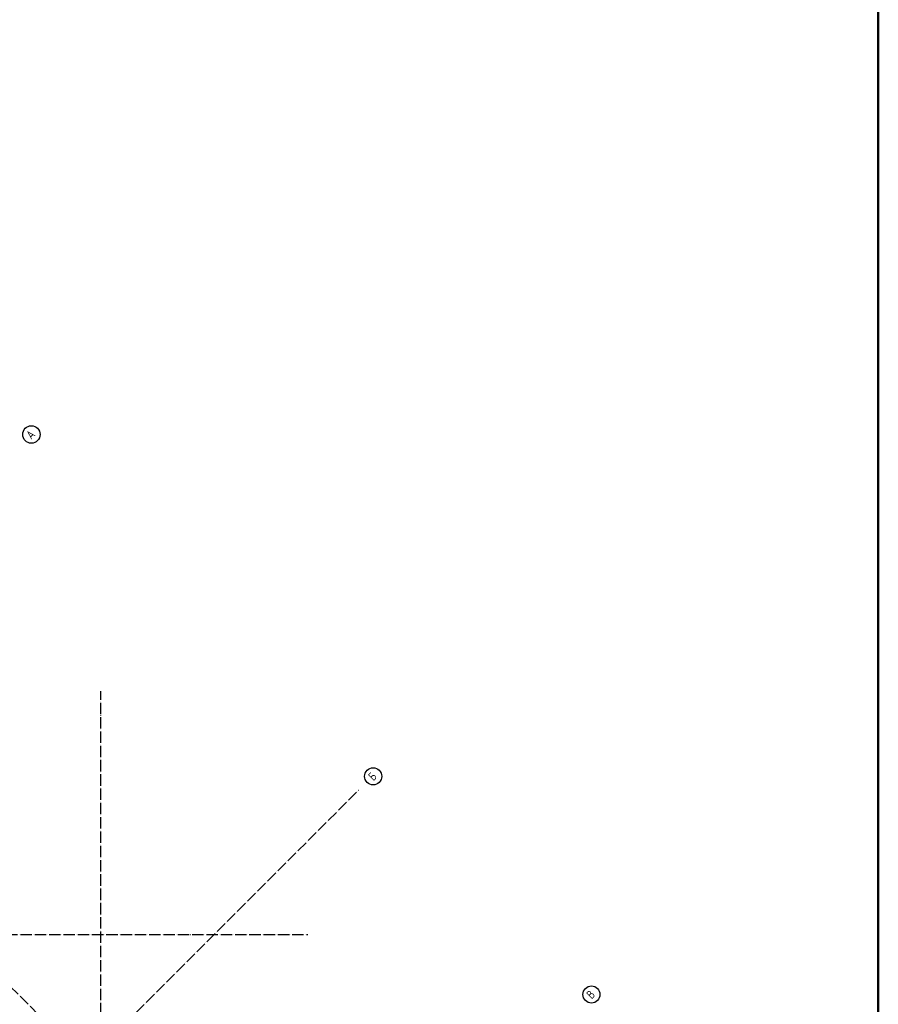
# Model space of a CAD drawing. Header units: millimetres. Extents: x -3026 to 47325, y -2839 to 55854.
# Tile 21 of 130: x 17740 to 25250, y 17890 to 26507. Entities that reach past the tile are written whole.
import ezdxf

# ---------------------------------------------------------------- set-up
doc = ezdxf.new("R2010")
doc.units = ezdxf.units.MM
doc.linetypes.add('______11', pattern=[125, 100, -12.5, 0, -12.5])
doc.linetypes.add('______5', pattern=[275, 200, -25, 25, -25])
doc.layers.add('Standard', color=7, linetype='Continuous', lineweight=25)
doc.layers.add('Осевая линия_ общее', color=7, linetype='______5', lineweight=13, true_color=0xa0a0a0)
doc.styles.add('ISOCPEUR', font='ISOCPEUR')

# ---------------------------------------------------------------- blocks, each defined once
blk = doc.blocks.new('СЛОЖНЫЙ_ОБЪЕКТ_0')
at = {"layer": 'Осевая линия_ общее', "color": 253, "linetype": '______11', "lineweight": -3, "true_color": 0xa0a0a0, "transparency": 33554687}
for p, q in [((21086.6, 14616.9), (14623.6, 21079.9)), ((18450, -2590), (18450, 20630)), ((3543.2, 2603.2), (20704.7, 19764.7)), ((-2770, 18500), (20260, 18500))]:
    blk.add_line(p, q, dxfattribs=at)
at = {"layer": 'Осевая линия_ общее', "color": 7, "linetype": 'Continuous', "lineweight": 25, "transparency": 33554687}
for centre, radius in [((17841.9, 22877.1), 76.4), ((20831.7, 19884.8), 74.7), ((22740.9, 17975.6), 74.7)]:
    blk.add_circle(centre, radius, dxfattribs=at)
at = {"layer": 'Осевая линия_ общее', "color": 7, "linetype": 'Continuous', "lineweight": 25, "transparency": 33554687, "char_height": 75, "attachment_point": 7, "rotation": 45, "style": 'ISOCPEUR'}
for s, insert, width in [('\\W0.82;А', (17841.1, 22830.1), 98.162), ('\\W0.80;Б', (20833.6, 19840.5), 89.958), ('\\W0.80;В', (22742.7, 17931.3), 89.958)]:
    blk.add_mtext(s, dxfattribs=dict(at, insert=insert, width=width))

msp = doc.modelspace()

# ---------------------------------------------------------------- linework, layer by layer
at = {"layer": 'Standard', "color": 7, "linetype": 'Continuous', "lineweight": 50, "transparency": 33554687}
msp.add_lwpolyline([(-350, -350.2), (25250, -350.2), (25250, 46690), (-350, 46690), (-350, -350.2)], dxfattribs=at)

# ---------------------------------------------------------------- block references
at = {"layer": 'Осевая линия_ общее', "color": 253, "linetype": '______11', "lineweight": -3, "true_color": 0xa0a0a0, "transparency": 33554687}
msp.add_blockref('СЛОЖНЫЙ_ОБЪЕКТ_0', (0, 0), dxfattribs=at)

doc.saveas('drawing.dxf')
